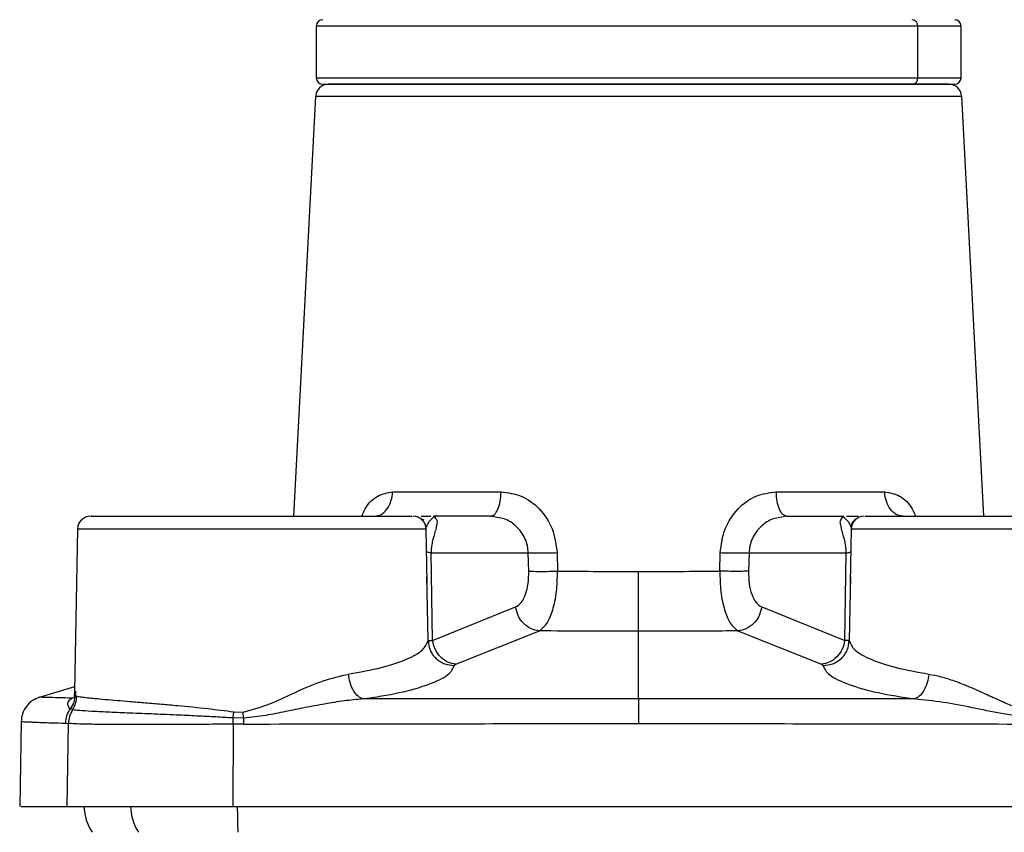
# Model space of a CAD drawing. Header units: millimetres. Extents: x 1043 to 2166, y -155 to 698.
# Tile 21 of 30: x 1746 to 1823, y 282 to 345. Entities that reach past the tile are written whole.
import ezdxf

# ---------------------------------------------------------------- set-up
doc = ezdxf.new("R2010")
doc.units = ezdxf.units.MM

msp = doc.modelspace()

# ---------------------------------------------------------------- linework, layer by layer
at = {"color": 7, "linetype": 'Continuous', "lineweight": 25}
for p, q in [((1769.263, 344.009), (1769.263, 340.009)), ((1815.914, 340.009), (1815.914, 344.009)), ((1819.263, 340.009), (1819.263, 344.009)), ((1769.763, 339.509), (1815.481, 339.509)), ((1815.481, 339.509), (1818.763, 339.509)), ((1769.213, 338.562), (1767.507, 306.009)), ((1821.019, 306.009), (1819.313, 338.562)), ((1775.185, 307.905), (1783.591, 307.905)), ((1804.935, 307.905), (1813.341, 307.905)), ((1777.132, 305.94), (1777.593, 305.74)), ((1778.549, 305.952), (1778.359, 306.009)), ((1778.388, 306.009), (1778.47, 305.858)), ((1782.792, 306.009), (1778.388, 306.009)), ((1782.792, 306.009), (1782.907, 306.065)), ((1783.313, 305.908), (1782.792, 306.009)), ((1805.734, 306.009), (1805.227, 305.911)), ((1805.734, 306.009), (1805.603, 306.072)), ((1805.734, 306.009), (1810.138, 306.009)), ((1810.167, 306.009), (1809.977, 305.952)), ((1810.056, 305.858), (1810.138, 306.009)), ((1750.746, 305.031), (1750.526, 292.425)), ((1777.853, 300.826), (1777.78, 305.031)), ((1810.746, 305.03), (1810.673, 300.826)), ((1778.277, 296.392), (1778.162, 303.166)), ((1778.162, 303.166), (1785.705, 303.166)), ((1785.743, 301.765), (1785.705, 303.166)), ((1787.939, 303.166), (1787.974, 301.765)), ((1800.552, 301.765), (1800.587, 303.166)), ((1802.821, 303.166), (1802.783, 301.765)), ((1802.821, 303.166), (1810.364, 303.166)), ((1810.249, 296.392), (1810.364, 303.166)), ((1777.863, 300.152), (1777.843, 301.313)), ((1810.683, 301.313), (1810.663, 300.152)), ((1778.277, 296.392), (1784.722, 298.982)), ((1803.804, 298.982), (1810.249, 296.392)), ((1780.088, 294.533), (1786.564, 297.124)), ((1794.263, 291.862), (1794.263, 297.093)), ((1801.963, 297.124), (1808.438, 294.533)), ((1747.793, 291.977), (1750.533, 292.815)), ((1750.657, 292.049), (1750.326, 291.91)), ((1750.555, 292.176), (1750.69, 292.06)), ((1794.263, 291.862), (1772.874, 291.847)), ((1815.652, 291.847), (1794.263, 291.862)), ((1750.366, 291.005), (1750.183, 291.073)), ((1762.807, 290.372), (1762.872, 290.85)), ((1762.809, 289.895), (1762.807, 290.372)), ((1763.62, 290.365), (1762.807, 290.372)), ((1762.872, 290.85), (1763.589, 290.829)), ((1763.62, 290.365), (1763.589, 290.829)), ((1763.62, 290.365), (1763.616, 289.901)), ((1746.378, 290.103), (1746.263, 283.508)), ((1749.831, 289.969), (1750.043, 289.95)), ((1749.932, 283.509), (1750.043, 289.95)), ((1762.809, 289.895), (1762.801, 283.509)), ((1763.616, 289.901), (1762.809, 289.895))]:
    msp.add_line(p, q, dxfattribs=at)
at = {"color": 8, "linetype": 'Continuous', "lineweight": 25}
for p, q in [((1815.914, 344.009), (1769.263, 344.009)), ((1819.263, 344.009), (1815.914, 344.009)), ((1769.263, 340.009), (1815.914, 340.009)), ((1815.914, 340.009), (1819.263, 340.009)), ((1819.313, 338.562), (1769.213, 338.562)), ((1778.315, 305.923), (1778.247, 305.843)), ((1754.843, 305.044), (1755.027, 305.044)), ((1773.499, 305.044), (1773.683, 305.044)), ((1777.762, 305.027), (1777.699, 305.027)), ((1810.827, 305.027), (1810.764, 305.027)), ((1777.928, 296.371), (1777.863, 300.152)), ((1810.663, 300.152), (1810.598, 296.371)), ((1750.612, 292.423), (1750.555, 292.176))]:
    msp.add_line(p, q, dxfattribs=at)
at = {"color": 7, "linetype": 'Continuous', "lineweight": 25}
for centre, radius, start, end in [((1769.763, 344.009), 0.5, 90, 180), ((1815.445, 344.041), 0.47, 356.18866, 85.59803), ((1818.763, 344.009), 0.5, 0, 90), ((1769.763, 340.009), 0.5, 180, 270), ((1815.445, 339.978), 0.47, 274.40222, 3.81109), ((1818.763, 340.009), 0.5, 270, 0), ((1770.212, 338.509), 1, 90, 177), ((1818.314, 338.509), 1, 3, 90), ((1751.746, 305.009), 1, 90, 177.90834), ((1776.78, 305.009), 1, 0.22639, 90), ((1811.746, 305.009), 1, 90, 178.24688), ((1754.763, 283.509), 3.5, 179.96164, 214.8499)]:
    msp.add_arc(centre, radius, start, end, dxfattribs=at)
at = {"color": 8, "linetype": 'Continuous', "lineweight": 25}
for centre, radius, start, end in [((1758.398, 283.507), 3.531, 179.92445, 214.45861), ((1805.987, 283.42), 42.848, 179.87727, 182.55565)]:
    msp.add_arc(centre, radius, start, end, dxfattribs=at)
at = {"color": 7, "linetype": 'Continuous', "lineweight": 25}
for points, knots in [([(1815.131, 339.509), (1814.891, 339.509), (1813.838, 339.509), (1811.376, 339.509), (1807.548, 339.509), (1803.233, 339.509), (1798.752, 339.509), (1794.263, 339.509), (1789.775, 339.509), (1786.071, 339.509), (1783.18, 339.509), (1780.352, 339.509), (1777.135, 339.509), (1774.008, 339.509), (1771.789, 339.509), (1770.451, 339.509), (1770.29, 339.509), (1770.212, 339.509)], [0, 0, 0, 0, 0.023195, 0.101841, 0.180486, 0.257498, 0.331435, 0.401194, 0.470953, 0.544891, 0.58345, 0.622001, 0.700647, 0.779292, 0.856304, 0.930241, 1, 1, 1, 1]), ([(1816.263, 339.509), (1816.001, 339.509), (1815.74, 339.509), (1815.256, 339.509), (1815.034, 339.509), (1814.664, 339.509), (1814.515, 339.509), (1814.315, 339.509), (1814.263, 339.509), (1814.263, 339.509)], [0, 0, 0, 0, 0.25, 0.25, 0.5, 0.5, 0.75, 0.75, 1, 1, 1, 1]), ([(1818.314, 339.509), (1818.233, 339.509), (1818.067, 339.509), (1817.045, 339.509), (1816.105, 339.509), (1815.831, 339.509)], [0, 0, 0, 0, 0.400605, 0.825207, 1, 1, 1, 1]), ([(1773.755, 306.009), (1773.937, 306.037), (1774.299, 306.093), (1774.762, 306.527), (1775.096, 307.15), (1775.155, 307.653), (1775.185, 307.905)], [0, 0, 0, 0, 0.2500007, 0.4999999, 0.7500001, 1, 1, 1, 1]), ([(1783.591, 307.905), (1784.121, 307.838), (1785.206, 307.7), (1786.635, 306.635), (1787.69, 305.074), (1787.856, 303.807), (1787.939, 303.166)], [0, 0, 0, 0, 0.2343172, 0.4802132, 0.7370598, 1, 1, 1, 1]), ([(1800.587, 303.166), (1800.67, 303.807), (1800.835, 305.073), (1801.891, 306.635), (1803.32, 307.7), (1804.405, 307.837), (1804.935, 307.905)], [0, 0, 0, 0, 0.2628413, 0.519819, 0.7656081, 1, 1, 1, 1]), ([(1814.771, 306.009), (1814.589, 306.037), (1814.227, 306.093), (1813.764, 306.527), (1813.43, 307.15), (1813.371, 307.653), (1813.341, 307.905)], [0, 0, 0, 0, 0.2500007, 0.4999999, 0.7500001, 1, 1, 1, 1]), ([(1751.853, 306.009), (1751.824, 306.009), (1751.713, 306.009), (1752.463, 306.009), (1754.105, 306.009), (1756.724, 306.009), (1759.964, 306.009), (1763.434, 306.009), (1766.88, 306.009), (1770.176, 306.009), (1773.134, 306.009), (1775.347, 306.009), (1776.615, 306.009), (1776.681, 306.009), (1776.71, 306.009)], [0, 0, 0, 0, 0.030169, 0.114045, 0.203863, 0.297547, 0.39123, 0.481048, 0.564924, 0.652727, 0.745524, 0.839658, 0.931154, 1, 1, 1, 1]), ([(1777.409, 306.009), (1777.578, 306.009), (1777.831, 306.009), (1778.069, 306.009), (1778.147, 306.009)], [0, 0, 0, 0, 0.671469, 1, 1, 1, 1]), ([(1810.378, 306.009), (1810.447, 306.009), (1810.697, 306.009), (1811.056, 306.009), (1811.249, 306.009), (1811.287, 306.009)], [0, 0, 0, 0, 0.232818, 0.847463, 1, 1, 1, 1]), ([(1810.746, 305.194), (1810.759, 305.256), (1810.787, 305.384), (1810.877, 305.564), (1811.002, 305.73), (1811.112, 305.813), (1811.168, 305.855)], [0, 0, 0, 0, 0.23441, 0.481546, 0.738167, 1, 1, 1, 1]), ([(1811.816, 306.009), (1811.845, 306.009), (1811.911, 306.009), (1813.179, 306.009), (1815.393, 306.009), (1818.35, 306.009), (1821.646, 306.009), (1825.092, 306.009), (1828.562, 306.009), (1831.802, 306.009), (1834.421, 306.009), (1836.063, 306.009), (1836.813, 306.009), (1836.702, 306.009), (1836.673, 306.009)], [0, 0, 0, 0, 0.068849, 0.160345, 0.254478, 0.347274, 0.435077, 0.518953, 0.60877, 0.702453, 0.796137, 0.885954, 0.969829, 1, 1, 1, 1]), ([(1778.162, 303.166), (1778.058, 303.182), (1777.85, 303.214), (1777.823, 303.252), (1777.81, 303.271)], [0, 0, 0, 0, 0.499999, 1, 1, 1, 1]), ([(1787.939, 303.166), (1787.727, 303.159), (1787.29, 303.143), (1786.636, 303.136), (1786.066, 303.143), (1785.823, 303.159), (1785.705, 303.166)], [0, 0, 0, 0, 0.24308, 0.5, 0.75692, 1, 1, 1, 1]), ([(1802.821, 303.166), (1802.703, 303.159), (1802.46, 303.143), (1801.89, 303.136), (1801.236, 303.143), (1800.799, 303.159), (1800.587, 303.166)], [0, 0, 0, 0, 0.243079, 0.5, 0.75692, 1, 1, 1, 1]), ([(1810.364, 303.166), (1810.468, 303.182), (1810.676, 303.214), (1810.703, 303.252), (1810.716, 303.271)], [0, 0, 0, 0, 0.4980384, 1, 1, 1, 1]), ([(1784.722, 298.982), (1784.871, 299.076), (1785.168, 299.264), (1785.505, 299.923), (1785.724, 300.779), (1785.737, 301.437), (1785.743, 301.765)], [0, 0, 0, 0, 0.253682, 0.505036, 0.753616, 1, 1, 1, 1]), ([(1785.743, 301.765), (1785.861, 301.757), (1786.103, 301.741), (1786.673, 301.735), (1787.325, 301.741), (1787.762, 301.757), (1787.974, 301.765)], [0, 0, 0, 0, 0.243164, 0.500086, 0.756962, 1, 1, 1, 1]), ([(1786.564, 297.124), (1786.781, 297.299), (1787.182, 297.622), (1787.631, 298.743), (1787.926, 300.13), (1787.958, 301.226), (1787.974, 301.765)], [0, 0, 0, 0, 0.272042, 0.502593, 0.75548, 1, 1, 1, 1]), ([(1787.974, 301.765), (1789.025, 301.754), (1791.1, 301.733), (1793.219, 301.73), (1794.263, 301.728)], [0, 0, 0, 0, 0.506946, 1, 1, 1, 1]), ([(1794.263, 301.728), (1795.308, 301.73), (1797.426, 301.733), (1799.501, 301.754), (1800.552, 301.765)], [0, 0, 0, 0, 0.493072, 1, 1, 1, 1]), ([(1794.263, 297.093), (1794.263, 297.25), (1794.263, 297.572), (1794.263, 298.678), (1794.263, 300.111), (1794.263, 301.199), (1794.263, 301.728)], [0, 0, 0, 0, 0.243455, 0.500454, 0.757207, 1, 1, 1, 1]), ([(1800.552, 301.765), (1800.568, 301.226), (1800.6, 300.13), (1800.895, 298.743), (1801.344, 297.623), (1801.745, 297.299), (1801.963, 297.124)], [0, 0, 0, 0, 0.244499, 0.497409, 0.7278, 1, 1, 1, 1]), ([(1802.783, 301.765), (1802.668, 301.757), (1802.429, 301.742), (1801.867, 301.735), (1801.211, 301.741), (1800.769, 301.757), (1800.552, 301.765)], [0, 0, 0, 0, 0.238396, 0.493503, 0.75213, 1, 1, 1, 1]), ([(1802.783, 301.765), (1802.789, 301.437), (1802.802, 300.778), (1803.021, 299.923), (1803.358, 299.264), (1803.655, 299.076), (1803.804, 298.982)], [0, 0, 0, 0, 0.246432, 0.495106, 0.746468, 1, 1, 1, 1]), ([(1786.564, 297.124), (1786.352, 297.16), (1785.915, 297.235), (1785.327, 297.666), (1784.884, 298.275), (1784.775, 298.752), (1784.722, 298.982)], [0, 0, 0, 0, 0.241428, 0.5, 0.758572, 1, 1, 1, 1]), ([(1803.804, 298.982), (1803.751, 298.752), (1803.642, 298.275), (1803.199, 297.666), (1802.611, 297.235), (1802.174, 297.16), (1801.963, 297.124)], [0, 0, 0, 0, 0.241428, 0.5, 0.758573, 1, 1, 1, 1]), ([(1794.263, 297.093), (1792.93, 297.095), (1790.336, 297.097), (1787.798, 297.115), (1786.564, 297.124)], [0, 0, 0, 0, 0.513693, 1, 1, 1, 1]), ([(1801.963, 297.124), (1801.16, 297.118), (1799.525, 297.106), (1796.949, 297.096), (1795.18, 297.094), (1794.263, 297.093)], [0, 0, 0, 0, 0.316947, 0.646053, 1, 1, 1, 1]), ([(1771.76, 293.775), (1772.65, 293.938), (1774.431, 294.264), (1776.348, 294.912), (1777.64, 295.63), (1777.832, 296.124), (1777.928, 296.371)], [0, 0, 0, 0, 0.249627, 0.499542, 0.749704, 1, 1, 1, 1]), ([(1777.928, 296.371), (1777.956, 296.375), (1778.001, 296.38), (1778.202, 296.389), (1778.277, 296.392)], [0, 0, 0, 0, 0.62485, 1, 1, 1, 1]), ([(1777.928, 296.371), (1777.96, 296.125), (1778.01, 295.745), (1778.269, 295.292), (1778.534, 294.982), (1778.86, 294.734), (1779.332, 294.498), (1779.72, 294.464), (1779.972, 294.443)], [0, 0, 0, 0, 0.239442, 0.368351, 0.5, 0.631649, 0.760558, 1, 1, 1, 1]), ([(1780.088, 294.533), (1779.879, 294.572), (1779.446, 294.653), (1778.868, 295.086), (1778.435, 295.692), (1778.329, 296.164), (1778.277, 296.392)], [0, 0, 0, 0, 0.24208, 0.500674, 0.758896, 1, 1, 1, 1]), ([(1810.249, 296.392), (1810.196, 296.159), (1810.088, 295.681), (1809.647, 295.075), (1809.07, 294.649), (1808.643, 294.571), (1808.438, 294.533)], [0, 0, 0, 0, 0.245918, 0.505935, 0.762681, 1, 1, 1, 1]), ([(1808.554, 294.443), (1808.806, 294.464), (1809.194, 294.498), (1809.666, 294.734), (1809.992, 294.982), (1810.257, 295.292), (1810.516, 295.745), (1810.566, 296.125), (1810.598, 296.371)], [0, 0, 0, 0, 0.239442, 0.368351, 0.5, 0.631649, 0.760558, 1, 1, 1, 1]), ([(1810.598, 296.371), (1810.575, 296.375), (1810.535, 296.381), (1810.337, 296.389), (1810.249, 296.392)], [0, 0, 0, 0, 0.551997, 1, 1, 1, 1]), ([(1810.598, 296.371), (1810.694, 296.124), (1810.886, 295.63), (1812.178, 294.912), (1814.095, 294.264), (1815.876, 293.938), (1816.766, 293.775)], [0, 0, 0, 0, 0.250297, 0.500458, 0.750373, 1, 1, 1, 1]), ([(1772.874, 291.847), (1773.85, 292.002), (1775.855, 292.32), (1778.095, 292.965), (1779.623, 293.693), (1779.857, 294.197), (1779.972, 294.443)], [0, 0, 0, 0, 0.2387977, 0.4905883, 0.7511567, 1, 1, 1, 1]), ([(1780.088, 294.533), (1780.056, 294.519), (1779.991, 294.489), (1779.978, 294.458), (1779.972, 294.443)], [0, 0, 0, 0, 0.499609, 1, 1, 1, 1]), ([(1808.554, 294.443), (1808.548, 294.458), (1808.535, 294.489), (1808.47, 294.519), (1808.438, 294.533)], [0, 0, 0, 0, 0.500397, 1, 1, 1, 1]), ([(1808.554, 294.443), (1808.669, 294.197), (1808.903, 293.693), (1810.432, 292.965), (1812.671, 292.32), (1814.677, 292.002), (1815.652, 291.847)], [0, 0, 0, 0, 0.2488284, 0.5093668, 0.761401, 1, 1, 1, 1]), ([(1763.589, 290.829), (1764.31, 291.031), (1765.769, 291.44), (1767.776, 292.457), (1769.811, 293.314), (1771.11, 293.621), (1771.76, 293.775)], [0, 0, 0, 0, 0.245231, 0.496016, 0.747687, 1, 1, 1, 1]), ([(1772.874, 291.847), (1772.748, 291.903), (1772.488, 292.02), (1772.138, 292.479), (1771.87, 293.089), (1771.796, 293.551), (1771.76, 293.775)], [0, 0, 0, 0, 0.242195, 0.499996, 0.757799, 1, 1, 1, 1]), ([(1816.766, 293.775), (1816.73, 293.551), (1816.656, 293.089), (1816.388, 292.479), (1816.038, 292.02), (1815.778, 291.903), (1815.652, 291.847)], [0, 0, 0, 0, 0.242198, 0.5, 0.757802, 1, 1, 1, 1]), ([(1816.766, 293.775), (1817.072, 293.715), (1817.716, 293.589), (1818.58, 293.307), (1819.355, 293.018), (1820.024, 292.745), (1820.645, 292.477), (1821.23, 292.213), (1821.781, 291.961), (1822.252, 291.747), (1822.581, 291.599), (1823.019, 291.405), (1823.77, 291.064), (1824.531, 290.911), (1824.941, 290.828)], [0, 0, 0, 0, 0.119729, 0.252106, 0.328066, 0.411319, 0.501947, 0.558258, 0.627475, 0.704704, 0.730021, 0.746467, 0.86303, 1, 1, 1, 1]), ([(1750.529, 292.445), (1750.503, 292.277), (1750.465, 292.022), (1750.537, 292.041), (1750.562, 292.047)], [0, 0, 0, 0, 0.656417, 1, 1, 1, 1]), ([(1747.793, 291.977), (1747.605, 291.901), (1747.217, 291.744), (1746.76, 291.292), (1746.445, 290.726), (1746.4, 290.305), (1746.378, 290.099)], [0, 0, 0, 0, 0.2413451, 0.4967271, 0.7538708, 1, 1, 1, 1]), ([(1750.326, 291.91), (1749.59, 291.929), (1748.119, 291.966), (1747.902, 291.973), (1747.793, 291.977)], [0, 0, 0, 0, 0.499946, 1, 1, 1, 1]), ([(1750.183, 291.073), (1750.112, 291.155), (1749.968, 291.32), (1750.019, 291.69), (1750.229, 291.841), (1750.326, 291.91)], [0, 0, 0, 0, 0.34876, 0.700424, 1, 1, 1, 1]), ([(1750.555, 292.176), (1750.535, 291.979), (1750.494, 291.584), (1750.287, 291.243), (1750.183, 291.073)], [0, 0, 0, 0, 0.4999992, 1, 1, 1, 1]), ([(1750.366, 291.005), (1750.457, 291.17), (1750.638, 291.499), (1750.673, 291.873), (1750.69, 292.06)], [0, 0, 0, 0, 0.500617, 1, 1, 1, 1]), ([(1750.69, 292.06), (1750.795, 292.041), (1750.995, 292.004), (1751.493, 291.947), (1752.11, 291.886), (1752.868, 291.819), (1753.78, 291.742), (1754.82, 291.656), (1755.975, 291.56), (1757.229, 291.453), (1758.83, 291.308), (1760.709, 291.129), (1762.2, 290.937), (1762.872, 290.85)], [0, 0, 0, 0, 0.091588, 0.174421, 0.248494, 0.335202, 0.418326, 0.497869, 0.58593, 0.669405, 0.748297, 0.886491, 1, 1, 1, 1]), ([(1772.874, 291.847), (1772.393, 291.802), (1771.411, 291.709), (1769.912, 291.463), (1768.394, 291.176), (1766.882, 290.872), (1765.299, 290.536), (1764.205, 290.424), (1763.62, 290.365)], [0, 0, 0, 0, 0.158754, 0.32449, 0.488609, 0.652278, 0.813869, 1, 1, 1, 1]), ([(1794.263, 291.862), (1794.263, 291.798), (1794.263, 291.665), (1794.263, 291.205), (1794.263, 290.607), (1794.263, 290.157), (1794.263, 289.938)], [0, 0, 0, 0, 0.242032, 0.499016, 0.756536, 1, 1, 1, 1]), ([(1824.911, 290.364), (1824.074, 290.468), (1822.469, 290.668), (1820.134, 291.185), (1817.872, 291.611), (1816.389, 291.769), (1815.652, 291.847)], [0, 0, 0, 0, 0.266541, 0.511419, 0.757325, 1, 1, 1, 1]), ([(1749.831, 289.969), (1749.85, 290.171), (1749.888, 290.565), (1750.087, 290.907), (1750.183, 291.073)], [0, 0, 0, 0, 0.512301, 1, 1, 1, 1]), ([(1750.366, 291.005), (1750.276, 290.841), (1750.095, 290.512), (1750.061, 290.137), (1750.043, 289.95)], [0, 0, 0, 0, 0.5, 1, 1, 1, 1]), ([(1762.807, 290.372), (1762.365, 290.399), (1761.42, 290.457), (1759.941, 290.53), (1758.235, 290.608), (1756.389, 290.685), (1754.586, 290.759), (1753.028, 290.826), (1751.786, 290.887), (1750.843, 290.945), (1750.525, 290.985), (1750.366, 291.005)], [0, 0, 0, 0, 0.072985, 0.156175, 0.249521, 0.370982, 0.499397, 0.623057, 0.747699, 0.873344, 1, 1, 1, 1]), ([(1746.378, 290.099), (1746.386, 290.099), (1746.401, 290.098), (1746.532, 290.091), (1746.752, 290.081), (1747.058, 290.067), (1747.457, 290.05), (1747.986, 290.028), (1748.749, 290.001), (1749.452, 289.98), (1749.831, 289.969)], [0, 0, 0, 0, 0.107239, 0.21881, 0.334715, 0.454954, 0.554209, 0.678135, 0.826732, 1, 1, 1, 1]), ([(1762.809, 289.895), (1762.102, 289.888), (1760.663, 289.874), (1758.79, 289.864), (1757.189, 289.859), (1755.856, 289.858), (1754.315, 289.86), (1752.751, 289.868), (1751.403, 289.886), (1750.489, 289.911), (1750.187, 289.938), (1750.043, 289.95)], [0, 0, 0, 0, 0.11436, 0.233141, 0.314835, 0.398498, 0.484129, 0.628675, 0.762839, 0.886615, 1, 1, 1, 1]), ([(1763.616, 289.901), (1767.295, 289.908), (1774.376, 289.922), (1784.595, 289.935), (1791.133, 289.937), (1794.263, 289.938)], [0, 0, 0, 0, 0.360486, 0.693819, 1, 1, 1, 1]), ([(1794.263, 289.938), (1797.394, 289.937), (1803.932, 289.935), (1814.153, 289.922), (1821.235, 289.908), (1824.914, 289.901)], [0, 0, 0, 0, 0.306194, 0.639528, 1, 1, 1, 1]), ([(1746.41, 283.509), (1746.383, 283.509), (1746.303, 283.509), (1747.373, 283.509), (1749.079, 283.509), (1749.932, 283.509)], [0, 0, 0, 0, 0.2, 0.6, 1, 1, 1, 1]), ([(1749.932, 283.509), (1750.096, 283.509), (1750.423, 283.509), (1751.391, 283.509), (1752.678, 283.509), (1754.283, 283.509), (1756.151, 283.509), (1758.233, 283.509), (1760.467, 283.509), (1762.023, 283.509), (1762.801, 283.509)], [0, 0, 0, 0, 0.125, 0.25, 0.375, 0.5, 0.625, 0.75, 0.875, 1, 1, 1, 1]), ([(1762.801, 283.509), (1769.788, 283.509), (1783.761, 283.509), (1804.765, 283.509), (1818.738, 283.509), (1825.725, 283.509)], [0, 0, 0, 0, 0.333333, 0.666667, 1, 1, 1, 1])]:
    msp.add_open_spline(points, degree=3, knots=knots, dxfattribs=at)
at = {"color": 8, "linetype": 'Continuous', "lineweight": 25}
for points, knots in [([(1772.796, 306.009), (1772.876, 306.205), (1773.165, 306.91), (1773.99, 307.686), (1774.793, 307.833), (1775.185, 307.905)], [0, 0, 0, 0, 0.164223, 0.592177, 1, 1, 1, 1]), ([(1782.907, 306.065), (1782.969, 306.085), (1783.131, 306.137), (1783.354, 306.531), (1783.542, 307.149), (1783.575, 307.653), (1783.591, 307.905)], [0, 0, 0, 0, 0.16906, 0.44604, 0.72302, 1, 1, 1, 1]), ([(1805.603, 306.072), (1805.547, 306.091), (1805.39, 306.143), (1805.172, 306.532), (1804.984, 307.149), (1804.951, 307.653), (1804.935, 307.905)], [0, 0, 0, 0, 0.1564116, 0.4376075, 0.7188039, 1, 1, 1, 1]), ([(1813.341, 307.905), (1813.733, 307.833), (1814.537, 307.686), (1815.362, 306.909), (1815.65, 306.204), (1815.73, 306.009)], [0, 0, 0, 0, 0.408362, 0.836424, 1, 1, 1, 1]), ([(1777.817, 305.169), (1777.846, 305.267), (1777.922, 305.519), (1778.309, 305.898), (1778.362, 305.972), (1778.388, 306.009)], [0, 0, 0, 0, 0.238704, 0.616511, 1, 1, 1, 1]), ([(1778.47, 305.858), (1778.55, 305.793), (1778.657, 305.708), (1778.61, 305.411), (1778.588, 305.29), (1778.574, 305.227), (1778.543, 305.092), (1778.457, 304.756), (1778.302, 304.251), (1778.198, 303.682), (1778.168, 303.385), (1778.164, 303.237), (1778.162, 303.166)], [0, 0, 0, 0, 0.2876755, 0.3809328, 0.4413331, 0.4583245, 0.463518, 0.6178298, 0.850338, 0.9328356, 0.967958, 1, 1, 1, 1]), ([(1785.705, 303.166), (1785.69, 303.356), (1785.661, 303.743), (1785.403, 304.479), (1784.82, 305.253), (1784.019, 305.81), (1783.486, 305.884), (1783.313, 305.908)], [0, 0, 0, 0, 0.142086, 0.289907, 0.577977, 0.8626, 1, 1, 1, 1]), ([(1805.227, 305.911), (1805.049, 305.886), (1804.511, 305.812), (1803.705, 305.253), (1803.123, 304.478), (1802.865, 303.743), (1802.836, 303.356), (1802.821, 303.166)], [0, 0, 0, 0, 0.140594, 0.424207, 0.711325, 0.858407, 1, 1, 1, 1]), ([(1810.364, 303.166), (1810.362, 303.238), (1810.358, 303.388), (1810.328, 303.686), (1810.223, 304.252), (1810.071, 304.751), (1809.984, 305.088), (1809.927, 305.341), (1809.853, 305.683), (1809.978, 305.79), (1810.056, 305.858)], [0, 0, 0, 0, 0.032431, 0.068211, 0.150462, 0.381665, 0.532517, 0.541725, 0.710792, 1, 1, 1, 1]), ([(1810.138, 306.009), (1810.164, 305.972), (1810.217, 305.898), (1810.604, 305.519), (1810.68, 305.267), (1810.709, 305.169)], [0, 0, 0, 0, 0.3835821, 0.7613414, 1, 1, 1, 1]), ([(1750.861, 305.027), (1750.828, 305.027), (1750.69, 305.027), (1751.541, 305.027), (1753.365, 305.027), (1756.131, 305.027), (1759.519, 305.027), (1763.289, 305.027), (1767.135, 305.027), (1770.752, 305.027), (1773.863, 305.027), (1776.182, 305.027), (1777.582, 305.027), (1777.663, 305.027), (1777.699, 305.027)], [0, 0, 0, 0, 0.027847, 0.117737, 0.207627, 0.297517, 0.387406, 0.477296, 0.567186, 0.657075, 0.746965, 0.836855, 0.926745, 1, 1, 1, 1]), ([(1810.827, 305.027), (1810.863, 305.027), (1810.944, 305.027), (1812.344, 305.027), (1814.663, 305.027), (1817.774, 305.027), (1821.391, 305.027), (1825.237, 305.027), (1829.007, 305.027), (1832.395, 305.027), (1835.16, 305.027), (1836.985, 305.027), (1837.836, 305.027), (1837.698, 305.027), (1837.665, 305.027)], [0, 0, 0, 0, 0.0732551, 0.1631442, 0.2530333, 0.3429224, 0.4328116, 0.5227007, 0.6125898, 0.7024789, 0.792368, 0.8822571, 0.9721463, 1, 1, 1, 1])]:
    msp.add_open_spline(points, degree=3, knots=knots, dxfattribs=at)

doc.saveas('drawing.dxf')
